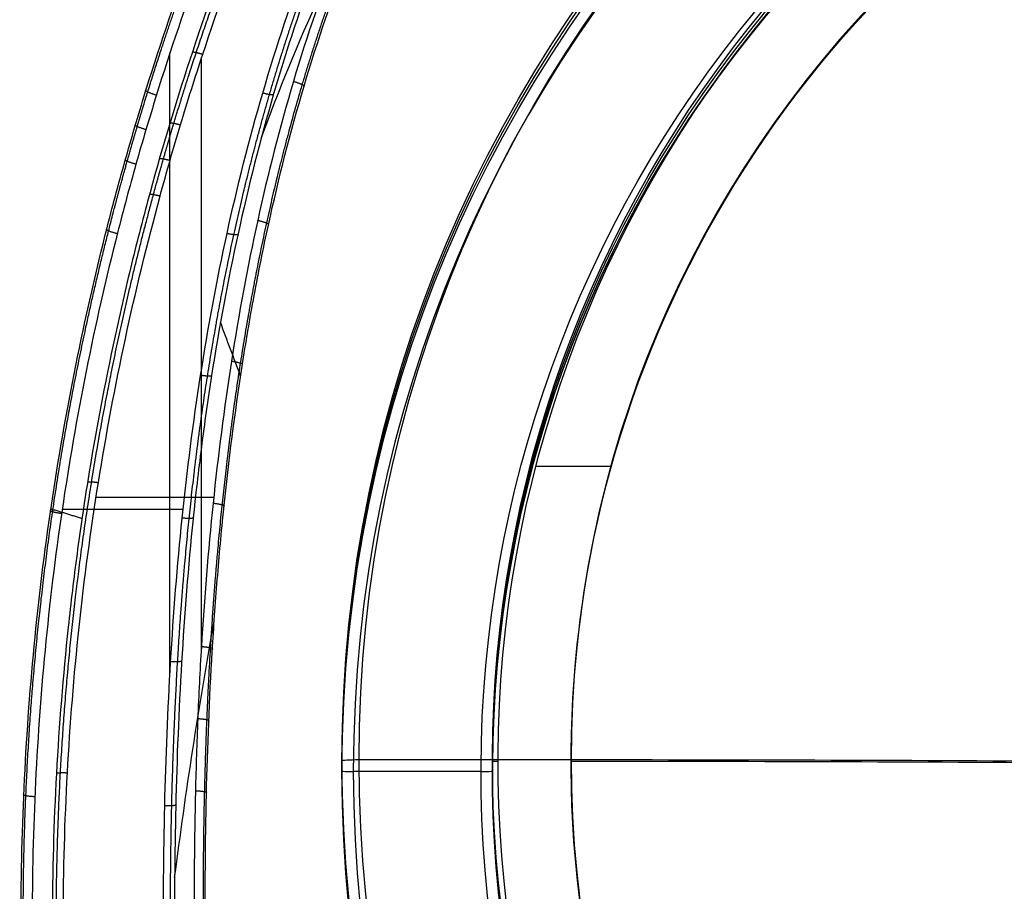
# Model space of a CAD drawing. Header units: millimetres. Extents: x -291 to 291, y -234 to 334.
# Tile 8 of 256: x -291 to -118, y -21 to 132. Entities that reach past the tile are written whole.
import ezdxf

# ---------------------------------------------------------------- set-up
doc = ezdxf.new("R2010")
doc.units = ezdxf.units.MM
doc.layers.add('Layer 01', color=7, linetype='Continuous', true_color=0x000000)

msp = doc.modelspace()

# ---------------------------------------------------------------- linework, layer by layer
at = {"layer": 'Layer 01', "color": 254, "true_color": 0xcad1ee}
for p, q in [((-264.8, 17.12, 685.34), (-264.8, 126.47, 699.68)), ((-259.31, 125.35, 672.77), (-259.31, 21.16, 659.11)), ((-187.05, 53.68, 442.23), (-200.35, 53.68, 442.23)), ((-257.09, 48.2, 662.65), (-277.81, 48.2, 662.65)), ((-262.48, 46.07, 689.14), (-283.78, 46.07, 689.14)), ((-234.5, 1.83, 447.03), (-234.5, 0.05, 414.08)), ((-194.15, 1.99, 450.03), (-231.5, 1.99, 450.03)), ((-208, 1.67, 444.04), (-208, 0.05, 414.08)), ((-210, -0.06, 412.08), (-232.5, -0.06, 412.08))]:
    msp.add_line(p, q, dxfattribs=at)
at = {"layer": 'Layer 01', "color": 254, "true_color": 0xcad1ee, "extrusion": (0, -0.053975, -0.998542)}
for centre, radius, start, end in [((0, 22.3, -446.48), 234.5, 90, 270), ((0, 22.3, -429.98), 234.5, 90, 270), ((0, 22.3, -413.48), 234.5, 90, 270), ((0, 22.3, -449.48), 231.5, 90, 270), ((0, 22.3, -411.48), 210, 150.0189, 29.9811), ((0, 22.3, -428.48), 208, 150.1261, 29.8739), ((0, 22.3, -413.48), 208, 150.1261, 29.8739), ((0, 22.3, -444.48), 207, 150.1805, 29.8195)]:
    msp.add_arc(centre, radius, start, end, dxfattribs=at)
at = {"layer": 'Layer 01', "color": 254, "true_color": 0xcad1ee, "extrusion": (0, 0.053975, 0.998542)}
for centre, radius in [((0, 22.3, 411.48), 232.5), ((0, 22.3, 449.48), 194.15)]:
    msp.add_arc(centre, radius, 270, 90, dxfattribs=at)
at = {"layer": 'Layer 01', "color": 254, "true_color": 0xcad1ee, "extrusion": (2.01228e-16, -0.053975, -0.998542)}
msp.add_arc((0, 22.3, -411.48), 210, 150.0189, 29.9811, dxfattribs=at)
at = {"layer": 'Layer 01', "color": 254, "true_color": 0xcad1ee, "extrusion": (9.71445e-17, -0.053975, -0.998542)}
msp.add_arc((0, 22.3, -443.48), 208, 150.1261, 29.8739, dxfattribs=at)
at = {"layer": 'Layer 01', "color": 254, "true_color": 0xcad1ee, "extrusion": (-3.81639e-16, 0.053975, 0.998542)}
msp.add_arc((0, 22.3, 413.48), 208, 150.1261, 29.8739, dxfattribs=at)
at = {"layer": 'Layer 01', "color": 254, "true_color": 0xcad1ee, "extrusion": (4.996e-16, -0.053975, -0.998542)}
msp.add_arc((0, 22.3, -444.48), 207, 150.1805, 29.8195, dxfattribs=at)
at = {"layer": 'Layer 01', "color": 254, "true_color": 0xcad1ee, "extrusion": (-1.00868e-16, -0.053975, -0.998542)}
msp.add_arc((0, 22.3, -444.48), 194.15, 149.4238, 270, dxfattribs=at)
at = {"layer": 'Layer 01', "color": 254, "true_color": 0xcad1ee, "extrusion": (1.28839e-19, -0.998542, 0.053975)}
msp.add_arc((-231.5, 446.48, 22.3), 3, 90, 180, dxfattribs=at)
at = {"layer": 'Layer 01', "color": 254, "true_color": 0xcad1ee, "extrusion": (4.20897e-19, -0.998542, 0.053975)}
msp.add_arc((-194.15, -350.52, 22.3), 800, 83.44223, 90, dxfattribs=at)
at = {"layer": 'Layer 01', "color": 254, "true_color": 0xcad1ee, "extrusion": (1.17123e-19, -0.998542, 0.053975)}
msp.add_arc((-232.5, 413.48, 22.3), 2, 180, 270, dxfattribs=at)
at = {"layer": 'Layer 01', "color": 254, "true_color": 0xcad1ee, "extrusion": (1.75644e-19, -0.998542, 0.053975)}
msp.add_arc((-210, 413.48, 22.3), 2, 270, 0, dxfattribs=at)
at = {"layer": 'Layer 01', "color": 254, "true_color": 0xcad1ee, "extrusion": (7.03177e-20, -0.998542, 0.053975)}
msp.add_arc((-207, 443.48, 22.3), 1, 90, 180, dxfattribs=at)
at = {"layer": 'Layer 01', "color": 254, "true_color": 0xcad1ee, "extrusion": (3.03856e-19, -0.998542, 0.053975)}
msp.add_arc((-194.15, -350.52, 22.3), 795, 83.44223, 90, dxfattribs=at)
at = {"layer": 'Layer 01', "color": 254, "true_color": 0xcad1ee}
for points, degree in [([(-248.69, 111.56, 696.19), (-242.46, 128.34, 690.49), (-235.14, 144.87, 685.01), (-226.1, 160.53, 679.93)], 3), ([(-252.35, 69.57, 667.95), (-253.55, 72.72, 675.93), (-254.73, 75.87, 683.92), (-255.89, 79.05, 691.94)], 3), ([(-285.76, 46.21, 686.61), (-283.02, 45.37, 675.14), (-280.29, 44.53, 663.66)], 2), ([(-263.97, -18.71, 679.11), (-261.99, -3.7, 673.42), (-259.74, 11.32, 667.79), (-257.01, 26.34, 662.27)], 3)]:
    msp.add_open_spline(points, degree=degree, dxfattribs=at)
for points, knots in [([(-251.94, 151.23, 677.6), (-255.12, 143.16, 676.55), (-258.06, 135.01, 675.48), (-263.52, 118.55, 673.33), (-266.02, 110.25, 672.24), (-269.45, 97.7, 670.61), (-270.53, 93.51, 670.06), (-272.58, 85.09, 668.96), (-273.55, 80.87, 668.41), (-276.29, 68.18, 666.75), (-277.89, 59.68, 665.64), (-279.96, 46.86, 663.97), (-280.59, 42.58, 663.41), (-281.74, 33.99, 662.29), (-282.25, 29.69, 661.73), (-283.63, 16.79, 660.04), (-284.33, 8.18, 658.92), (-285.73, -17.68, 655.55), (-285.77, -34.96, 653.29), (-284.91, -52.27, 651.04)], [0, 0, 0, 0, 26.179295, 26.179295, 52.35859, 52.35859, 65.448237, 65.448237, 78.537885, 78.537885, 104.71718, 104.71718, 117.806827, 117.806827, 130.896475, 130.896475, 157.07577, 157.07577, 209.43436, 209.43436, 209.43436, 209.43436]), ([(-282.96, -51.97, 649.52), (-283.83, -34.63, 651.79), (-283.78, -17.39, 654.05), (-281.92, 16.87, 658.54), (-280.11, 33.9, 660.78), (-274.68, 67.75, 665.22), (-271.07, 84.57, 667.42), (-265.96, 103.37, 669.89), (-265.38, 105.46, 670.16), (-264.18, 109.63, 670.71), (-263.57, 111.71, 670.98), (-261.69, 117.95, 671.8), (-260.38, 122.1, 672.34), (-256.29, 134.46, 673.97), (-253.34, 142.63, 675.04), (-250.16, 150.73, 676.1)], [0, 0, 0, 0, 52.165037, 52.165037, 104.330074, 104.330074, 156.495111, 156.495111, 163.01574, 163.01574, 169.53637, 169.53637, 182.577629, 182.577629, 208.660148, 208.660148, 208.660148, 208.660148]), ([(-265.35, -57.21, 675.59), (-265.65, -48.66, 676.72), (-265.84, -40.13, 677.83), (-265.97, -23.1, 680.07), (-265.91, -14.59, 681.18), (-265.51, 2.37, 683.41), (-265.17, 10.84, 684.52), (-264.17, 27.74, 686.73), (-263.5, 36.16, 687.84), (-261.77, 52.97, 690.04), (-260.7, 61.35, 691.14), (-258.09, 78.04, 693.33), (-256.55, 86.36, 694.42), (-252.93, 102.94, 696.6), (-250.85, 111.19, 697.68), (-246.05, 127.62, 699.83), (-243.34, 135.8, 700.91), (-240.28, 143.93, 701.97)], [-205.743671, -205.743671, -205.743671, -205.743671, -180.025712, -180.025712, -154.307753, -154.307753, -128.589794, -128.589794, -102.871835, -102.871835, -77.153877, -77.153877, -51.435918, -51.435918, -25.717959, -25.717959, 0, 0, 0, 0]), ([(-234.78, 145.52, 675.42), (-237.91, 137.55, 674.37), (-240.65, 129.51, 673.32), (-245.46, 113.31, 671.19), (-247.54, 105.16, 670.12), (-251.15, 88.74, 667.97), (-252.67, 80.48, 666.89), (-255.26, 63.87, 664.71), (-256.33, 55.53, 663.61), (-258.07, 38.77, 661.42), (-258.75, 30.36, 660.31), (-259.52, 17.69, 658.65), (-259.73, 13.46, 658.1), (-260.08, 4.98, 656.99), (-260.21, 0.75, 656.43), (-260.51, -11.96, 654.76), (-260.57, -20.43, 653.65), (-260.44, -37.38, 651.43), (-260.25, -45.85, 650.32), (-259.95, -54.33, 649.21)], [-204.506631, -204.506631, -204.506631, -204.506631, -178.943302, -178.943302, -153.379973, -153.379973, -127.816644, -127.816644, -102.253315, -102.253315, -76.689986, -76.689986, -63.908322, -63.908322, -51.126658, -51.126658, -25.563329, -25.563329, 0, 0, 0, 0]), ([(-258, -54.58, 651.65), (-258.3, -46.16, 652.75), (-258.49, -37.74, 653.86), (-258.62, -20.91, 656.07), (-258.57, -12.5, 657.17), (-258.18, 4.33, 659.38), (-257.84, 12.75, 660.49), (-257.09, 25.36, 662.14), (-256.79, 29.56, 662.69), (-256.12, 37.95, 663.8), (-255.73, 42.14, 664.35), (-254.43, 54.69, 665.99), (-253.37, 63.03, 667.09), (-251.43, 75.49, 668.72), (-250.73, 79.64, 669.27), (-249.19, 87.92, 670.35), (-248.36, 92.05, 670.9), (-245.65, 104.4, 672.52), (-243.57, 112.55, 673.59), (-238.78, 128.67, 675.72), (-236.06, 136.64, 676.77), (-232.98, 144.5, 677.81)], [-203.713371, -203.713371, -203.713371, -203.713371, -178.2492, -178.2492, -152.785028, -152.785028, -127.320857, -127.320857, -114.588771, -114.588771, -101.856686, -101.856686, -76.392514, -76.392514, -63.660428, -63.660428, -50.928343, -50.928343, -25.464171, -25.464171, 0, 0, 0, 0]), ([(-290.16, -54.66, 673.46), (-291.14, -37.82, 675.65), (-291.26, -21.08, 677.84), (-289.83, 12.23, 682.18), (-288.29, 28.79, 684.34), (-283.51, 61.74, 688.64), (-280.28, 78.12, 690.78), (-275.16, 98.48, 693.44), (-274.08, 102.55, 693.97), (-271.81, 110.67, 695.03), (-270.61, 114.72, 695.56), (-266.89, 126.82, 697.14), (-264.19, 134.82, 698.19), (-261.28, 142.75, 699.22)], [-202.621831, -202.621831, -202.621831, -202.621831, -151.966373, -151.966373, -101.310916, -101.310916, -50.655458, -50.655458, -37.991593, -37.991593, -25.327729, -25.327729, 0, 0, 0, 0]), ([(-238.47, 143.45, 700.4), (-239.96, 139.48, 699.87), (-241.38, 135.47, 699.34), (-244.07, 127.4, 698.28), (-245.34, 123.34, 697.74), (-248.91, 111.12, 696.14), (-250.99, 102.91, 695.06), (-254.61, 86.36, 692.89), (-256.16, 78.03, 691.8), (-258.12, 65.46, 690.16), (-258.72, 61.25, 689.6), (-259.8, 52.84, 688.5), (-260.29, 48.63, 687.95), (-261.59, 36, 686.29), (-262.25, 27.57, 685.18), (-263.25, 10.7, 682.97), (-263.58, 2.26, 681.86), (-263.97, -14.64, 679.64), (-264.03, -23.09, 678.53), (-263.9, -40.01, 676.31), (-263.71, -48.47, 675.2), (-263.4, -56.94, 674.09)], [-204.975165, -204.975165, -204.975165, -204.975165, -192.164217, -192.164217, -179.353269, -179.353269, -153.731373, -153.731373, -128.109478, -128.109478, -115.29853, -115.29853, -102.487582, -102.487582, -76.865687, -76.865687, -51.243791, -51.243791, -25.621896, -25.621896, 0, 0, 0, 0]), ([(-259.66, 141.27, 701.62), (-262.54, 133.39, 700.59), (-265.21, 125.44, 699.55), (-268.28, 115.43, 698.24), (-268.89, 113.42, 697.97), (-270.06, 109.4, 697.44), (-270.64, 107.38, 697.18), (-272.33, 101.33, 696.39), (-273.4, 97.29, 695.86), (-278.47, 77.06, 693.2), (-281.66, 60.78, 691.07), (-286.39, 28.05, 686.77), (-287.91, 11.59, 684.62), (-289.31, -21.5, 680.28), (-289.19, -38.14, 678.09), (-288.22, -54.87, 675.9)], [0, 0, 0, 0, 25.163388, 25.163388, 31.454235, 31.454235, 37.745082, 37.745082, 50.326776, 50.326776, 100.653552, 100.653552, 150.980328, 150.980328, 201.307104, 201.307104, 201.307104, 201.307104])]:
    msp.add_open_spline(points, degree=3, knots=knots, dxfattribs=at)
for points, weights, knots in [([(-284.2, -52.09, 649.94), (-285.06, -34.73, 652.21), (-285.02, -17.44, 654.47), (-283.14, 16.91, 658.97), (-281.32, 33.98, 661.21), (-275.87, 67.91, 665.65), (-272.25, 84.78, 667.86), (-267.12, 103.63, 670.33), (-266.54, 105.73, 670.6), (-265.34, 109.91, 671.15), (-264.72, 112, 671.42), (-262.84, 118.25, 672.24), (-261.53, 122.4, 672.79), (-257.42, 134.8, 674.41), (-254.46, 142.99, 675.48), (-251.27, 151.11, 676.55)], [0.891547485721, 0.892652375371, 0.893682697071, 0.895600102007, 0.896487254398, 0.898119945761, 0.898865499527, 0.899622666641, 0.899705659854, 0.899869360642, 0.899950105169, 0.900188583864, 0.90034252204, 0.900789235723, 0.901066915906, 0.901324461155], [0, 0, 0, 0, 52.368053, 52.368053, 104.736106, 104.736106, 157.104159, 157.104159, 163.650165, 163.650165, 170.196172, 170.196172, 183.288185, 183.288185, 209.472212, 209.472212, 209.472212, 209.472212]), ([(-233.31, 144.85, 676.11), (-236.42, 136.94, 675.07), (-239.14, 128.94, 674.02), (-243.94, 112.82, 671.9), (-246.01, 104.69, 670.83), (-249.6, 88.34, 668.69), (-251.12, 80.11, 667.61), (-253.7, 63.56, 665.44), (-254.77, 55.25, 664.35), (-256.51, 38.54, 662.15), (-257.19, 30.14, 661.05), (-257.95, 17.51, 659.39), (-258.16, 13.28, 658.84), (-258.51, 4.83, 657.73), (-258.64, 0.6, 657.18), (-258.94, -12.08, 655.51), (-259, -20.53, 654.4), (-258.87, -37.45, 652.18), (-258.69, -45.91, 651.07), (-258.38, -54.37, 649.96)], [0.805664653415, 0.806524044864, 0.807184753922, 0.808208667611, 0.808572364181, 0.809097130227, 0.809259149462, 0.809448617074, 0.809540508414, 0.809747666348, 0.809819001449, 0.809924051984, 0.809968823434, 0.810072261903, 0.810130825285, 0.810316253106, 0.810452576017, 0.81069029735, 0.810791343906, 0.810852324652], [0, 0, 0, 0, 25.563329, 25.563329, 51.126658, 51.126658, 76.689986, 76.689986, 102.253315, 102.253315, 127.816644, 127.816644, 140.598308, 140.598308, 153.379973, 153.379973, 178.943302, 178.943302, 204.50663, 204.50663, 204.50663, 204.50663]), ([(-264.11, -57.11, 675.18), (-264.42, -48.57, 676.3), (-264.61, -40.05, 677.41), (-264.74, -23.04, 679.65), (-264.68, -14.55, 680.76), (-264.28, 2.39, 682.98), (-263.94, 10.84, 684.09), (-262.94, 27.7, 686.3), (-262.28, 36.11, 687.41), (-260.55, 52.88, 689.61), (-259.48, 61.24, 690.7), (-256.88, 77.89, 692.88), (-255.34, 86.19, 693.97), (-251.73, 102.71, 696.14), (-249.66, 110.93, 697.22), (-244.88, 127.31, 699.36), (-242.18, 135.45, 700.43), (-239.13, 143.56, 701.5)], [0.893529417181, 0.893530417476, 0.893543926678, 0.89355591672, 0.893530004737, 0.893669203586, 0.893802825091, 0.894062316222, 0.894186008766, 0.894303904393, 0.894295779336, 0.894114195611, 0.893935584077, 0.893711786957, 0.89355737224, 0.893944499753, 0.894509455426, 0.895482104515], [0, 0, 0, 0, 25.717959, 25.717959, 51.435918, 51.435918, 77.153877, 77.153877, 102.871835, 102.871835, 128.589794, 128.589794, 154.307753, 154.307753, 180.025712, 180.025712, 205.743671, 205.743671, 205.743671, 205.743671]), ([(-289.78, -54.86, 675.14), (-290.77, -37.89, 677.36), (-290.89, -21.05, 679.56), (-289.45, 12.46, 683.95), (-287.88, 29.12, 686.13), (-283.04, 62.27, 690.47), (-279.76, 78.75, 692.63), (-274.57, 99.21, 695.31), (-273.47, 103.31, 695.84), (-271.75, 109.43, 696.64), (-271.16, 111.47, 696.91), (-269.95, 115.54, 697.44), (-269.34, 117.56, 697.71), (-266.37, 127.13, 698.96), (-263.85, 134.58, 699.94), (-261.16, 141.95, 700.9)], [0.811277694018, 0.809912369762, 0.808620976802, 0.806188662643, 0.805047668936, 0.802922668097, 0.801938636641, 0.800813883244, 0.800594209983, 0.800272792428, 0.800167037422, 0.799958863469, 0.79985636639, 0.799378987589, 0.799024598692, 0.798692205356], [0, 0, 0, 0, 51.0285, 51.0285, 102.056999, 102.056999, 153.085499, 153.085499, 165.842624, 165.842624, 172.221186, 172.221186, 178.599749, 178.599749, 202.396437, 202.396437, 202.396437, 202.396437])]:
    msp.add_rational_spline(points, weights, degree=3, knots=knots, dxfattribs=at)
for points, weights in [([(-260.84, 126.63, 674.38), (-260.44, 126.68, 672.95), (-259.02, 126.22, 672.89)], [1.00000000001, 0.800982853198, 1]), ([(-241.19, 120.55, 674.65), (-240.6, 120.7, 672.16), (-243.05, 121.41, 672.26)], [1.00000000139, 0.615393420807, 1]), ([(-267.18, 119.01, 698.71), (-269.73, 119.79, 698.81), (-269.01, 119.91, 696.24)], [0.999999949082, 0.599510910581, 1.00000005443]), ([(-246.59, 119.07, 697.18), (-246.95, 118.97, 698.7), (-248.45, 119.41, 698.76)], [0.999999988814, 0.787501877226, 1]), ([(-269.02, 112.95, 697.91), (-271.58, 113.7, 698.01), (-270.86, 113.82, 695.44)], [0.999999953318, 0.600125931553, 0.999999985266]), ([(-264.78, 114.15, 672.75), (-264.38, 114.22, 671.31), (-262.95, 113.79, 671.26)], [0.999998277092, 0.800060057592, 1]), ([(-270.78, 106.86, 697.11), (-273.35, 107.57, 697.2), (-272.63, 107.7, 694.64)], [0.999999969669, 0.60075988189, 0.999999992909]), ([(-266.63, 107.88, 671.93), (-266.23, 107.95, 670.49), (-264.78, 107.54, 670.44)], [0.999999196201, 0.799575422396, 1]), ([(-268.38, 101.59, 671.11), (-267.98, 101.67, 669.67), (-266.53, 101.28, 669.62)], [0.999999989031, 0.799077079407, 1]), ([(-274.06, 94.63, 695.51), (-276.63, 95.27, 695.59), (-275.93, 95.42, 693.04)], [1.00000047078, 0.602077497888, 0.999999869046]), ([(-247.45, 96.21, 671.45), (-246.86, 96.41, 668.98), (-249.35, 96.95, 669.05)], [0.999999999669, 0.617669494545, 1]), ([(-252.85, 94.44, 693.95), (-253.21, 94.32, 695.47), (-254.74, 94.65, 695.51)], [1.00000003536, 0.787647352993, 1]), ([(-252.05, 71.56, 668.21), (-251.46, 71.79, 665.75), (-253.97, 72.17, 665.8)], [0.999999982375, 0.61870777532, 1]), ([(-257.48, 69.6, 690.7), (-257.85, 69.46, 692.21), (-259.39, 69.69, 692.24)], [0.999999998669, 0.788409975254, 1]), ([(-279.3, 50.94, 664.5), (-278.9, 51.06, 663.03), (-277.4, 50.83, 663)], [1.00000000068, 0.794607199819, 1]), ([(-255.27, 46.63, 664.93), (-254.68, 46.89, 662.48), (-257.2, 47.15, 662.52)], [1.00000004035, 0.619288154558, 1]), ([(-283.89, 45.35, 689.04), (-286.47, 45.72, 689.09), (-285.8, 45.95, 686.58)], [0.999999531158, 0.607970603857, 0.999999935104]), ([(-260.7, 44.57, 687.42), (-261.08, 44.41, 688.92), (-262.63, 44.57, 688.94)], [0.999999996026, 0.788489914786, 1]), ([(-257.32, 21.47, 661.63), (-256.73, 21.76, 659.19), (-259.26, 21.91, 659.21)], [0.999999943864, 0.619778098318, 1]), ([(-262.73, 19.37, 684.11), (-263.11, 19.2, 685.61), (-264.67, 19.29, 685.63)], [0.999999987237, 0.787865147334, 1]), ([(-257.96, 8.82, 659.97), (-257.37, 9.12, 657.53), (-259.9, 9.22, 657.54)], [1.00000652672, 0.620037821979, 1]), ([(-284.79, -0.35, 657.81), (-284.41, -0.18, 656.31), (-282.85, -0.26, 656.3)], [1.00000000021, 0.789282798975, 1]), ([(-288.59, -4.49, 682.51), (-291.16, -4.38, 682.52), (-290.53, -4.08, 680.05)], [0.999999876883, 0.614809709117, 0.999999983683]), ([(-258.37, -3.85, 658.31), (-257.78, -3.55, 655.87), (-260.31, -3.49, 655.87)], [1.00000001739, 0.620385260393, 1]), ([(-263.77, -5.96, 680.78), (-264.15, -6.15, 682.29), (-265.71, -6.11, 682.3)], [0.9999999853, 0.787199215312, 1])]:
    msp.add_rational_spline(points, weights, degree=2, dxfattribs=at)

doc.saveas('drawing.dxf')
